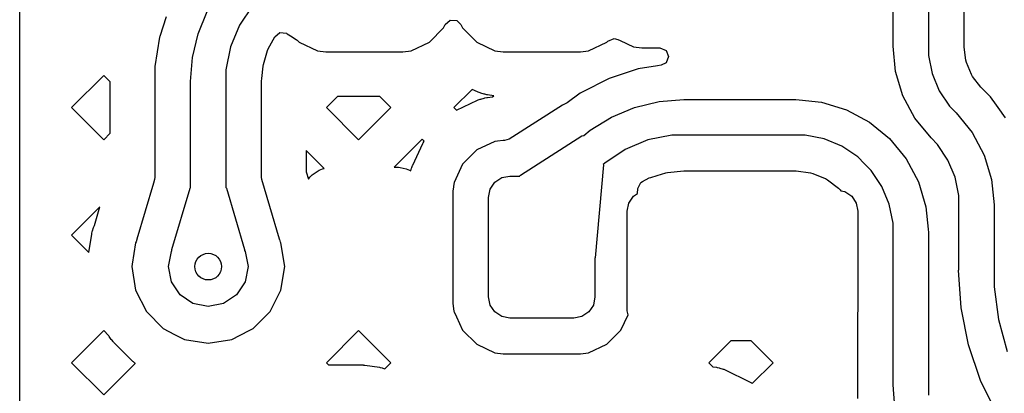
# Model space of a CAD drawing. Extents: x 126.5 to 186.7, y -114.4 to -68.6.
# Tile 29 of 32: x 175.8 to 181.3, y -88.4 to -86.3. Entities that reach past the tile are written whole.
import ezdxf

# ---------------------------------------------------------------- set-up
doc = ezdxf.new("R2010")
doc.units = 0
doc.layers.add('BLACK', color=7, linetype='CONTINUOUS')

msp = doc.modelspace()

# ---------------------------------------------------------------- linework, layer by layer
at = {"layer": 'BLACK', "linetype": 'CONTINUOUS'}
for p, q in [((180.692885, -86.430112), (180.692885, -84.658926)), ((180.892885, -84.652936), (180.892885, -86.430112)), ((175.77, -86.77623), (175.77, -86.057809)), ((181.093385, -86.417019), (181.093385, -86.165783)), ((176.775364, -86.36165), (176.827494, -86.235779)), ((177.082041, -86.203965), (177.008919, -86.313413)), ((176.59592, -86.265083), (176.559645, -86.376749)), ((178.168476, -86.309101), (178.196126, -86.283765)), ((178.196126, -86.283765), (178.233593, -86.285401)), ((178.233593, -86.285401), (178.257294, -86.309102)), ((177.008919, -86.313413), (176.958554, -86.435022)), ((177.207812, -86.378273), (177.2368, -86.354482)), ((177.2368, -86.354482), (177.274122, -86.358156)), ((177.274122, -86.358156), (177.278106, -86.360534)), ((178.079552, -86.40833), (178.159473, -86.328409)), ((178.159473, -86.328409), (178.168476, -86.309101)), ((178.257294, -86.309102), (178.266297, -86.328409)), ((178.266297, -86.328409), (178.266298, -86.328411)), ((178.266298, -86.328411), (178.346215, -86.408328)), ((176.558685, -86.379704), (176.53238, -86.545846)), ((176.558687, -86.379697), (176.558685, -86.379704)), ((176.559645, -86.376749), (176.558687, -86.379697)), ((176.743567, -86.494126), (176.775364, -86.36165)), ((177.171251, -86.446682), (177.207812, -86.378273)), ((177.278106, -86.360534), (177.297008, -86.373068)), ((177.297008, -86.373068), (177.327567, -86.393333)), ((177.327567, -86.393333), (177.334319, -86.39781)), ((177.334319, -86.39781), (177.341884, -86.403996)), ((177.341884, -86.403996), (177.346218, -86.40833)), ((177.346218, -86.40833), (177.448654, -86.456097)), ((177.977116, -86.456097), (178.079552, -86.40833)), ((178.346215, -86.408328), (178.346217, -86.408329)), ((178.346217, -86.408329), (178.346218, -86.40833)), ((178.346218, -86.40833), (178.448654, -86.456097)), ((178.977116, -86.456097), (179.079552, -86.40833)), ((179.079552, -86.40833), (179.08563, -86.402251)), ((179.08563, -86.402251), (179.120276, -86.387898)), ((179.120276, -86.387898), (179.140987, -86.392489)), ((179.140987, -86.392489), (179.153895, -86.398508)), ((179.153895, -86.398508), (179.230769, -86.434355)), ((176.958554, -86.435022), (176.932882, -86.564121)), ((177.143764, -86.53407), (177.16758, -86.455544)), ((177.16758, -86.455544), (177.171251, -86.446682)), ((177.448654, -86.456097), (177.495331, -86.462242)), ((177.495331, -86.462242), (177.495334, -86.462242)), ((177.495334, -86.462242), (177.930435, -86.462242)), ((177.930435, -86.462242), (177.930439, -86.462242)), ((177.930439, -86.462242), (177.977116, -86.456097)), ((178.448654, -86.456097), (178.495331, -86.462242)), ((178.495331, -86.462242), (178.495334, -86.462242)), ((178.495334, -86.462242), (178.930435, -86.462242)), ((178.930435, -86.462242), (178.930439, -86.462242)), ((178.930439, -86.462242), (178.977116, -86.456097)), ((179.230769, -86.434355), (179.277446, -86.4405)), ((179.277446, -86.4405), (179.277449, -86.4405)), ((179.277449, -86.4405), (179.378883, -86.4405)), ((179.378883, -86.4405), (179.413531, -86.454852)), ((179.413531, -86.454852), (179.427883, -86.4895)), ((180.706933, -86.572849), (180.692872, -86.430114)), ((180.692872, -86.430114), (180.692885, -86.430114)), ((180.692885, -86.430114), (180.692885, -86.430112)), ((180.892885, -86.430112), (180.892872, -86.430243)), ((180.892872, -86.430243), (180.892873, -86.482472)), ((181.093385, -86.426989), (181.093385, -86.417019)), ((181.093804, -86.433385), (181.093385, -86.426989)), ((181.094226, -86.436588), (181.093804, -86.433385)), ((181.103815, -86.50942), (181.094226, -86.436588)), ((176.732886, -86.62992), (176.743567, -86.494126)), ((179.413531, -86.524148), (179.386547, -86.537896)), ((179.427883, -86.4895), (179.413531, -86.524148)), ((180.892873, -86.482472), (180.913306, -86.585182)), ((181.107123, -86.521764), (181.103815, -86.50942)), ((181.135273, -86.589719), (181.107123, -86.521764)), ((176.53238, -86.545846), (176.532385, -86.62218)), ((176.932882, -86.564121), (176.932885, -86.629935)), ((177.135144, -86.612053), (177.141894, -86.543473)), ((177.141894, -86.543473), (177.143764, -86.53407)), ((179.25698, -86.558415), (179.091899, -86.612047)), ((179.256986, -86.558413), (179.25698, -86.558415)), ((179.256988, -86.558413), (179.256986, -86.558413)), ((179.25699, -86.558412), (179.256988, -86.558413)), ((179.256993, -86.558412), (179.25699, -86.558412)), ((179.365284, -86.541264), (179.256993, -86.558412)), ((179.386547, -86.537896), (179.365284, -86.541264)), ((180.748571, -86.710099), (180.706933, -86.572849)), ((176.243396, -86.59521), (176.062376, -86.77623)), ((176.280385, -86.632199), (176.243396, -86.59521)), ((176.280385, -86.920261), (176.280385, -86.632199)), ((176.532385, -86.62218), (176.532385, -87.167948)), ((176.732885, -86.62994), (176.732886, -86.62992)), ((176.732885, -87.227052), (176.732885, -86.62994)), ((176.932885, -86.629935), (176.932885, -86.62994)), ((176.932885, -86.62994), (176.932885, -87.225945)), ((177.133385, -86.632324), (177.133621, -86.627525)), ((177.133388, -86.677519), (177.133385, -86.632324)), ((177.133621, -86.627525), (177.135144, -86.612053)), ((179.091885, -86.612053), (178.937226, -86.690849)), ((179.091899, -86.612047), (179.091885, -86.612053)), ((180.913306, -86.585182), (180.953384, -86.681932)), ((181.141661, -86.600784), (181.135273, -86.589719)), ((181.188411, -86.661705), (181.141661, -86.600784)), ((177.133385, -86.681485), (177.133387, -86.681448)), ((177.133385, -86.77623), (177.133385, -86.681485)), ((177.133386, -86.677522), (177.133388, -86.677519)), ((177.133387, -86.681448), (177.133386, -86.677522)), ((178.319803, -86.674063), (178.217637, -86.776229)), ((178.350884, -86.688557), (178.319803, -86.674063)), ((178.354333, -86.690008), (178.350884, -86.688557)), ((178.365347, -86.694153), (178.354333, -86.690008)), ((178.937223, -86.690851), (178.930012, -86.69609)), ((178.937226, -86.690849), (178.937223, -86.69085)), ((178.937223, -86.69085), (178.937223, -86.690851)), ((180.953384, -86.681932), (181.011568, -86.769005)), ((181.192629, -86.666514), (181.188411, -86.661705)), ((181.242231, -86.71611), (181.192629, -86.666514)), ((177.561205, -86.714242), (177.499217, -86.77623)), ((177.799269, -86.714242), (177.561205, -86.714242)), ((177.861256, -86.776229), (177.799269, -86.714242)), ((178.231844, -86.790436), (178.350884, -86.734927)), ((178.350884, -86.734927), (178.354333, -86.733476)), ((178.354333, -86.733476), (178.365347, -86.729331)), ((178.368896, -86.695336), (178.365347, -86.694153)), ((178.365347, -86.729331), (178.368896, -86.728148)), ((178.38739, -86.700726), (178.368896, -86.695336)), ((178.368896, -86.728148), (178.38739, -86.722758)), ((178.391018, -86.701635), (178.38739, -86.700726)), ((178.38739, -86.722758), (178.391018, -86.721849)), ((178.402528, -86.704055), (178.391018, -86.701635)), ((178.391018, -86.721849), (178.402528, -86.719429)), ((178.406214, -86.704684), (178.402528, -86.704055)), ((178.402528, -86.719429), (178.406214, -86.7188)), ((178.443293, -86.709565), (178.406214, -86.704684)), ((178.406214, -86.7188), (178.434722, -86.715046)), ((178.434722, -86.715046), (178.443293, -86.709565)), ((178.930012, -86.69609), (178.856213, -86.749702)), ((179.236393, -86.77592), (179.374073, -86.742871)), ((179.374073, -86.742871), (179.514, -86.731862)), ((179.514, -86.731862), (179.515225, -86.731742)), ((179.515225, -86.731742), (180.144184, -86.731742)), ((180.144184, -86.731742), (180.163693, -86.733663)), ((180.163693, -86.733663), (180.163694, -86.733663)), ((180.163694, -86.733663), (180.290248, -86.746126)), ((180.290248, -86.746126), (180.430701, -86.788731)), ((180.816185, -86.836587), (180.748571, -86.710099)), ((181.242234, -86.716113), (181.242231, -86.71611)), ((181.276439, -86.763185), (181.242234, -86.716113)), ((175.77, -87.49465), (175.77, -86.77623)), ((176.062376, -86.77623), (176.243396, -86.95725)), ((177.133385, -87.138494), (177.133385, -86.77623)), ((177.499217, -86.77623), (177.680237, -86.95725)), ((177.680237, -86.95725), (177.861257, -86.77623)), ((177.861257, -86.77623), (177.861256, -86.776229)), ((178.217637, -86.776229), (178.231844, -86.790436)), ((178.828917, -86.76208), (178.529558, -86.953523)), ((178.845253, -86.755695), (178.828917, -86.76208)), ((178.856213, -86.749702), (178.845253, -86.755695)), ((179.105577, -86.8301), (179.236393, -86.77592)), ((180.430701, -86.788731), (180.560142, -86.85792)), ((181.011568, -86.769005), (181.048594, -86.806029)), ((181.285918, -86.77623), (181.276439, -86.763185)), ((181.327384, -86.833294), (181.285918, -86.77623)), ((178.984848, -86.904077), (179.105577, -86.8301)), ((180.560142, -86.85792), (180.67359, -86.951028)), ((180.907177, -86.947455), (180.816185, -86.836587)), ((181.048594, -86.806029), (181.048597, -86.806035)), ((181.048597, -86.806035), (181.139589, -86.916891)), ((178.949438, -86.934317), (178.984848, -86.904077)), ((176.243396, -86.95725), (176.280385, -86.920261)), ((178.039447, -86.95442), (177.881125, -87.112742)), ((178.050133, -86.965106), (178.039447, -86.95442)), ((178.044534, -86.974806), (178.050133, -86.965106)), ((178.448651, -86.967388), (178.346217, -87.015154)), ((178.448652, -86.967387), (178.448651, -86.967388)), ((178.464213, -86.965338), (178.448652, -86.967387)), ((178.495331, -86.961242), (178.464213, -86.965338)), ((178.503159, -86.961242), (178.495331, -86.961242)), ((178.529558, -86.953523), (178.503159, -86.961242)), ((178.592951, -87.156911), (178.93963, -86.935207)), ((178.93963, -86.935207), (178.948444, -86.933638)), ((178.948444, -86.933638), (178.949438, -86.934317)), ((179.31036, -86.95875), (179.182542, -87.011688)), ((179.446049, -86.931764), (179.31036, -86.95875)), ((179.515222, -86.931766), (179.446049, -86.931764)), ((179.515225, -86.931742), (179.515222, -86.931741)), ((179.515222, -86.931741), (179.515222, -86.931742)), ((179.515222, -86.931742), (179.515222, -86.931766)), ((180.144184, -86.931742), (179.515225, -86.931742)), ((180.144185, -86.931741), (180.144184, -86.931742)), ((180.144186, -86.931742), (180.144185, -86.931741)), ((180.198228, -86.931741), (180.144186, -86.931742)), ((180.304235, -86.952826), (180.198228, -86.931741)), ((180.404092, -86.994188), (180.304235, -86.952826)), ((180.67359, -86.951028), (180.673598, -86.951033)), ((180.673598, -86.951033), (180.673602, -86.95104)), ((180.673602, -86.95104), (180.766703, -87.064491)), ((180.907179, -86.947456), (180.907176, -86.947455)), ((180.907176, -86.947455), (180.907177, -86.947455)), ((180.90718, -86.947458), (180.907179, -86.947456)), ((180.90718, -86.947459), (180.90718, -86.947458)), ((180.944208, -86.984482), (180.90718, -86.947459)), ((181.139589, -86.916891), (181.207209, -87.043379)), ((177.479349, -87.112742), (177.385385, -87.018778)), ((177.385385, -87.018778), (177.385385, -87.138494)), ((177.98607, -87.099741), (178.04256, -86.978598)), ((178.04256, -86.978598), (178.044534, -86.974806)), ((178.346215, -87.015155), (178.266298, -87.095072)), ((178.346217, -87.015154), (178.346215, -87.015155)), ((179.182542, -87.011688), (179.067509, -87.088545)), ((180.493959, -87.054237), (180.404092, -86.994188)), ((181.002396, -87.071552), (180.944208, -86.984482)), ((180.532171, -87.092452), (180.493959, -87.054237)), ((180.766703, -87.064491), (180.835884, -87.193933)), ((181.042479, -87.168302), (181.002396, -87.071552)), ((181.207209, -87.043379), (181.248852, -87.180629)), ((177.419146, -87.154485), (177.458839, -87.127962)), ((177.458839, -87.127962), (177.476504, -87.120645)), ((177.476504, -87.120645), (177.485468, -87.118861)), ((177.485468, -87.118861), (177.479349, -87.112742)), ((177.881125, -87.112742), (177.904705, -87.112742)), ((177.904705, -87.112742), (177.914264, -87.113683)), ((177.914264, -87.113683), (177.949266, -87.120645)), ((177.949266, -87.120645), (177.966931, -87.127962)), ((177.966931, -87.127962), (177.974785, -87.13321)), ((177.974785, -87.13321), (177.979291, -87.117753)), ((177.979291, -87.117753), (177.980474, -87.114204)), ((177.980474, -87.114204), (177.984619, -87.10319)), ((177.984619, -87.10319), (177.98607, -87.099741)), ((178.266297, -87.095074), (178.218531, -87.197508)), ((178.266298, -87.095072), (178.266297, -87.095074)), ((179.060034, -87.099429), (179.014077, -87.62203)), ((179.067509, -87.088545), (179.059338, -87.096714)), ((179.059338, -87.096714), (179.060034, -87.099429)), ((179.422108, -87.141432), (179.513064, -87.132477)), ((179.513064, -87.132477), (179.517861, -87.132242)), ((179.517861, -87.132242), (179.56281, -87.132244)), ((179.56281, -87.132244), (179.562813, -87.132242)), ((179.562813, -87.132242), (179.566745, -87.132243)), ((179.566745, -87.132243), (179.56677, -87.132242)), ((179.56677, -87.132242), (180.096594, -87.132242)), ((180.096594, -87.132242), (180.096597, -87.132243)), ((180.096597, -87.132243), (180.140979, -87.132242)), ((180.140979, -87.132242), (180.147373, -87.13266)), ((180.147373, -87.13266), (180.227914, -87.143263)), ((180.532172, -87.092451), (180.532171, -87.092452)), ((180.570383, -87.130665), (180.532172, -87.092451)), ((180.630427, -87.220533), (180.570383, -87.130665)), ((176.530364, -87.181874), (176.524317, -87.202272)), ((176.532385, -87.167948), (176.530364, -87.181874)), ((177.133385, -87.167948), (177.133385, -87.138494)), ((177.135406, -87.181874), (177.133385, -87.167948)), ((177.180242, -87.333126), (177.135406, -87.181874)), ((177.385385, -87.138494), (177.397664, -87.17992)), ((177.397664, -87.17992), (177.405628, -87.168003)), ((177.405628, -87.168003), (177.419146, -87.154485)), ((178.448032, -87.196889), (178.486963, -87.170876)), ((178.486963, -87.170876), (178.532885, -87.161742)), ((178.532885, -87.161742), (178.588842, -87.161742)), ((178.588842, -87.161742), (178.588874, -87.161372)), ((178.588874, -87.161372), (178.592951, -87.156911)), ((179.280357, -87.193341), (179.31892, -87.172731)), ((179.31892, -87.172731), (179.327788, -87.169059)), ((179.327788, -87.169059), (179.363955, -87.158089)), ((179.363955, -87.158089), (179.412699, -87.143304)), ((179.412699, -87.143304), (179.422108, -87.141432)), ((180.227914, -87.143263), (180.240268, -87.146573)), ((180.240268, -87.146573), (180.300371, -87.171469)), ((180.300371, -87.171469), (180.312319, -87.176418)), ((180.312319, -87.176418), (180.323398, -87.182814)), ((180.323398, -87.182814), (180.385275, -87.230296)), ((181.062915, -87.271013), (181.042479, -87.168302)), ((181.248852, -87.180629), (181.262918, -87.323366)), ((176.524317, -87.202272), (176.43097, -87.517165)), ((176.627994, -87.575577), (176.730402, -87.230117)), ((176.730402, -87.230117), (176.732885, -87.227052)), ((176.932885, -87.225945), (176.935368, -87.230117)), ((176.935368, -87.230117), (177.037775, -87.575577)), ((178.213494, -87.23577), (178.212385, -87.244191)), ((178.212385, -87.244191), (178.212385, -87.879292)), ((178.217235, -87.207346), (178.213494, -87.23577)), ((178.21853, -87.197509), (178.217235, -87.207346)), ((178.218531, -87.197508), (178.21853, -87.197509)), ((178.412885, -87.281742), (178.422019, -87.23582)), ((178.422019, -87.23582), (178.448032, -87.196889)), ((179.252167, -87.260433), (179.254645, -87.232261)), ((179.254645, -87.232261), (179.271977, -87.199005)), ((179.271977, -87.199005), (179.280357, -87.193341)), ((180.385275, -87.230296), (180.39432, -87.239342)), ((180.39432, -87.239342), (180.398395, -87.244653)), ((180.398395, -87.244653), (180.420922, -87.249134)), ((180.671783, -87.320389), (180.630427, -87.220533)), ((180.835884, -87.193933), (180.878482, -87.334385)), ((178.412885, -87.841742), (178.412885, -87.281742)), ((179.204134, -87.314078), (179.230147, -87.275147)), ((179.230147, -87.275147), (179.252167, -87.260433)), ((180.420922, -87.249134), (180.459853, -87.275147)), ((180.459853, -87.275147), (180.485866, -87.314078)), ((181.062917, -87.323036), (181.062915, -87.271013)), ((176.222176, -87.334849), (176.062376, -87.49465)), ((176.190797, -87.440699), (176.222176, -87.334849)), ((177.2348, -87.517171), (177.180242, -87.333126)), ((179.195, -87.36), (179.204134, -87.314078)), ((180.485866, -87.314078), (180.495, -87.36)), ((180.692863, -87.426395), (180.671783, -87.320389)), ((180.878482, -87.334385), (180.89093, -87.460851)), ((181.062885, -87.323371), (181.062917, -87.323036)), ((181.062885, -87.691741), (181.062885, -87.323371)), ((181.262918, -87.323366), (181.262885, -87.323366)), ((181.262885, -87.323366), (181.262885, -87.323371)), ((181.262885, -87.323371), (181.262885, -87.691741)), ((179.195, -87.92), (179.195, -87.36)), ((180.495, -87.36), (180.495, -87.92)), ((176.180444, -87.470145), (176.186569, -87.451304)), ((176.186569, -87.451304), (176.187897, -87.447704)), ((176.187897, -87.447704), (176.190797, -87.440699)), ((180.692859, -87.480436), (180.692863, -87.426395)), ((180.89093, -87.460851), (180.890964, -87.460933)), ((180.890964, -87.460933), (180.892885, -87.480442)), ((175.77, -88.213071), (175.77, -87.49465)), ((176.062376, -87.49465), (176.15959, -87.591864)), ((176.15959, -87.591864), (176.175818, -87.489406)), ((176.175818, -87.489406), (176.176569, -87.48563)), ((176.176569, -87.48563), (176.179397, -87.473853)), ((176.179397, -87.473853), (176.180444, -87.470145)), ((176.430252, -87.519134), (176.426055, -87.532945)), ((176.430551, -87.519196), (176.430252, -87.519134)), ((176.43097, -87.517165), (176.430551, -87.519196)), ((177.2348, -87.517181), (177.2348, -87.517171)), ((177.235253, -87.519531), (177.2348, -87.517181)), ((177.235827, -87.51942), (177.235253, -87.519531)), ((177.23976, -87.533034), (177.235827, -87.51942)), ((180.692885, -87.480436), (180.692859, -87.480436)), ((180.692885, -87.480437), (180.692885, -87.480436)), ((180.692885, -87.480442), (180.692885, -87.480437)), ((180.692885, -88.334757), (180.692885, -87.480442)), ((180.892885, -87.480442), (180.892885, -88.334757)), ((176.423165, -87.538619), (176.404248, -87.658057)), ((176.423166, -87.538616), (176.423165, -87.538617)), ((176.423165, -87.538617), (176.423165, -87.538619)), ((176.426055, -87.532945), (176.423166, -87.538616)), ((176.625012, -87.585638), (176.628255, -87.580783)), ((176.628255, -87.580783), (176.627994, -87.575577)), ((177.037775, -87.575577), (177.037267, -87.580413)), ((177.037267, -87.580413), (177.040758, -87.585638)), ((177.242603, -87.538613), (177.23976, -87.533034)), ((177.242603, -87.538614), (177.242603, -87.538613)), ((177.242604, -87.538616), (177.242603, -87.538614)), ((177.263689, -87.671742), (177.242604, -87.538616)), ((176.607885, -87.671742), (176.625012, -87.585638)), ((177.040758, -87.585638), (177.057885, -87.671742)), ((179.014077, -87.62203), (179.012885, -87.624317)), ((179.012885, -87.624317), (179.012885, -87.841742)), ((176.404248, -87.658057), (176.402081, -87.671742)), ((176.402081, -87.671742), (176.423166, -87.804868)), ((176.625012, -87.757846), (176.607885, -87.671742)), ((177.057885, -87.671742), (177.040758, -87.757846)), ((177.242604, -87.804868), (177.263689, -87.671742)), ((181.076719, -87.903323), (181.062845, -87.691744)), ((181.062845, -87.691744), (181.062885, -87.691744)), ((181.062885, -87.691744), (181.062885, -87.691741)), ((181.262885, -87.691741), (181.262845, -87.692147)), ((181.262845, -87.692147), (181.262847, -87.784874)), ((176.673786, -87.830841), (176.625012, -87.757846)), ((177.040758, -87.757846), (176.991984, -87.830841)), ((181.262847, -87.784874), (181.287166, -87.96955)), ((176.423166, -87.804868), (176.423166, -87.804869)), ((176.423166, -87.804869), (176.423167, -87.80487)), ((176.423167, -87.80487), (176.484352, -87.924955)), ((176.746781, -87.879615), (176.673786, -87.830841)), ((176.991984, -87.830841), (176.918989, -87.879615)), ((177.202969, -87.882656), (177.242604, -87.804868)), ((178.422019, -87.887664), (178.412885, -87.841742)), ((179.012885, -87.841742), (179.003751, -87.887664)), ((176.832885, -87.896742), (176.746781, -87.879615)), ((176.918989, -87.879615), (176.832885, -87.896742)), ((177.181511, -87.924771), (177.202969, -87.882656)), ((178.212385, -87.879292), (178.212384, -87.879292)), ((178.212384, -87.879292), (178.218059, -87.922393)), ((178.448032, -87.926595), (178.422019, -87.887664)), ((179.003751, -87.887664), (178.977738, -87.926595)), ((181.11809, -88.111281), (181.076719, -87.903323)), ((176.484352, -87.924955), (176.484357, -87.924962)), ((176.484357, -87.924962), (176.579664, -88.020269)), ((177.086105, -88.02027), (177.181413, -87.924962)), ((177.181413, -87.924962), (177.181511, -87.924771)), ((178.218059, -87.922393), (178.21853, -87.925973)), ((178.21853, -87.925973), (178.231708, -87.954233)), ((178.231708, -87.954233), (178.266297, -88.028409)), ((178.486963, -87.952608), (178.448032, -87.926595)), ((178.532885, -87.961742), (178.486963, -87.952608)), ((178.892885, -87.961742), (178.532885, -87.961742)), ((178.938807, -87.952608), (178.892885, -87.961742)), ((178.977738, -87.926595), (178.938807, -87.952608)), ((179.159473, -88.028409), (179.199492, -87.942587)), ((179.199492, -87.942587), (179.195, -87.92)), ((180.495, -87.92), (180.492385, -87.933147)), ((180.492385, -87.933147), (180.492385, -88.377205)), ((181.287166, -87.96955), (181.335382, -88.149473)), ((176.579664, -88.020269), (176.579671, -88.020274)), ((176.579671, -88.020274), (176.643434, -88.052762)), ((177.062984, -88.032051), (177.086098, -88.020274)), ((177.086098, -88.020274), (177.0861, -88.020272)), ((177.0861, -88.020272), (177.086105, -88.02027)), ((176.243396, -88.032051), (176.062376, -88.213071)), ((176.271428, -88.060083), (176.243396, -88.032051)), ((176.272532, -88.061884), (176.271428, -88.060083)), ((176.274672, -88.065085), (176.272532, -88.061884)), ((176.28632, -88.081113), (176.274672, -88.065085)), ((176.643434, -88.052762), (176.699759, -88.081461)), ((176.966011, -88.081461), (177.062984, -88.032051)), ((177.680237, -88.032051), (177.499217, -88.213071)), ((177.861256, -88.21307), (177.680237, -88.032051)), ((178.266297, -88.028409), (178.266298, -88.028411)), ((178.266298, -88.028411), (178.346215, -88.108328)), ((179.079552, -88.10833), (179.159473, -88.028409)), ((176.2887, -88.084132), (176.28632, -88.081113)), ((176.296554, -88.093327), (176.2887, -88.084132)), ((176.299164, -88.09615), (176.296554, -88.093327)), ((176.408477, -88.205463), (176.299164, -88.09615)), ((176.699759, -88.081461), (176.832885, -88.102546)), ((176.832885, -88.102546), (176.966011, -88.081461)), ((178.346215, -88.108328), (178.346217, -88.108329)), ((178.346217, -88.108329), (178.346218, -88.10833)), ((178.346218, -88.10833), (178.448654, -88.156097)), ((178.977116, -88.156097), (179.079552, -88.10833)), ((179.77855, -88.089), (179.654479, -88.213071)), ((179.892448, -88.089), (179.77855, -88.089)), ((180.016518, -88.21307), (179.892448, -88.089)), ((181.186252, -88.31206), (181.11809, -88.111281)), ((178.448654, -88.156097), (178.495331, -88.162242)), ((178.495331, -88.162242), (178.495334, -88.162242)), ((178.495334, -88.162242), (178.930435, -88.162242)), ((178.930435, -88.162242), (178.930439, -88.162242)), ((178.930439, -88.162242), (178.977116, -88.156097)), ((175.77, -88.572281), (175.77, -88.213071)), ((176.062376, -88.213071), (176.243396, -88.394091)), ((176.243396, -88.394091), (176.42109, -88.216396)), ((176.4113, -88.208073), (176.408477, -88.205463)), ((176.417151, -88.213071), (176.4113, -88.208073)), ((176.420495, -88.215927), (176.417151, -88.213071)), ((176.42109, -88.216396), (176.420495, -88.215927)), ((177.499217, -88.213071), (177.510388, -88.224242)), ((177.510388, -88.224242), (177.6882, -88.224242)), ((177.6882, -88.224242), (177.68997, -88.224274)), ((177.68997, -88.224274), (177.69553, -88.224475)), ((177.69553, -88.224475), (177.697296, -88.224571)), ((177.697296, -88.224571), (177.70639, -88.225229)), ((177.70639, -88.225229), (177.708159, -88.225389)), ((177.708159, -88.225389), (177.713705, -88.225993)), ((177.713705, -88.225993), (177.715465, -88.226217)), ((177.715465, -88.226217), (177.797781, -88.238211)), ((177.797781, -88.238211), (177.801513, -88.238903)), ((177.801513, -88.238903), (177.813151, -88.241532)), ((177.813151, -88.241532), (177.816814, -88.24251)), ((177.816814, -88.24251), (177.828276, -88.24605)), ((177.828276, -88.24605), (177.861255, -88.213071)), ((177.861255, -88.213071), (177.861256, -88.21307)), ((179.654479, -88.213071), (179.676521, -88.235113)), ((179.676521, -88.235113), (179.697781, -88.238211)), ((179.697781, -88.238211), (179.701513, -88.238903)), ((179.701513, -88.238903), (179.713151, -88.241532)), ((179.713151, -88.241532), (179.716814, -88.24251)), ((179.716814, -88.24251), (179.735496, -88.24828)), ((179.899702, -88.329886), (180.016518, -88.21307)), ((179.735496, -88.24828), (179.739079, -88.249541)), ((179.739079, -88.249541), (179.750191, -88.253942)), ((179.750191, -88.253942), (179.753669, -88.255478)), ((179.753669, -88.255478), (179.876917, -88.315731)), ((179.876917, -88.315731), (179.880479, -88.317659)), ((179.880479, -88.317659), (179.891424, -88.324181)), ((179.891424, -88.324181), (179.894814, -88.326396)), ((179.894814, -88.326396), (179.899702, -88.329886)), ((180.693085, -88.336797), (180.692885, -88.334757)), ((180.702975, -88.462553), (180.693085, -88.336797)), ((180.892885, -88.334757), (180.892884, -88.334761)), ((180.892884, -88.334761), (180.892885, -88.334763)), ((180.892885, -88.334763), (180.892925, -88.334763)), ((180.892925, -88.334763), (180.892922, -88.395529)), ((181.280039, -88.502224), (181.186252, -88.31206)), ((180.492385, -88.377205), (180.492421, -88.377773)), ((180.492421, -88.377773), (180.49242, -88.414813))]:
    msp.add_line(p, q, dxfattribs=at)
at = {"layer": 'BLACK'}
msp.add_circle((176.832885, -87.671742), 0.075, dxfattribs=at)

doc.saveas('drawing.dxf')
